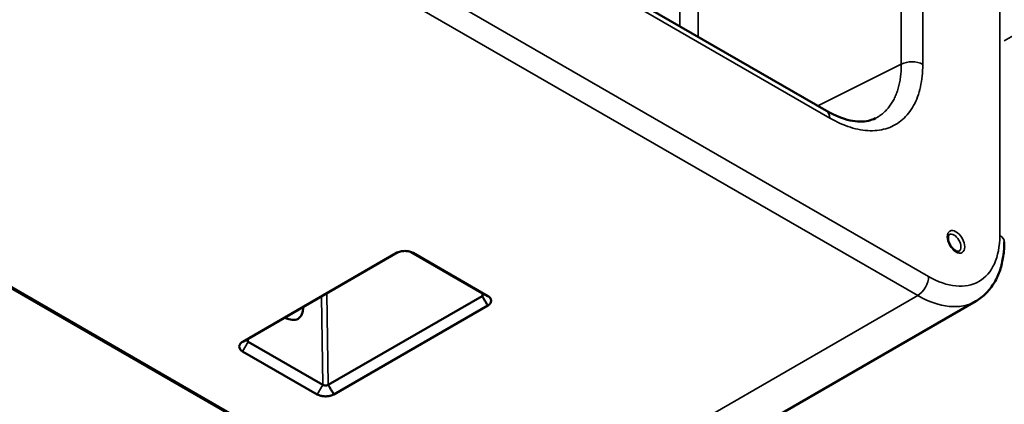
# Model space of a CAD drawing. Header units: millimetres. Extents: x 50 to 3176, y 50 to 2109.
# Tile 60 of 256: x 437 to 565, y 285 to 335. Entities that reach past the tile are written whole.
import ezdxf

# ---------------------------------------------------------------- set-up
doc = ezdxf.new("R2010")
doc.units = ezdxf.units.MM
doc.header["$LTSCALE"] = 10
doc.layers.add('Visible (ISO)', color=7, linetype='Continuous', lineweight=50)
doc.layers.add('Visible Narrow (ISO)', color=7, linetype='Continuous', lineweight=35)

msp = doc.modelspace()

# ---------------------------------------------------------------- linework, layer by layer
at = {"layer": 'Visible (ISO)'}
for p, q in [((268.1744, 397.2329), (495.6353, 265.9083)), ((541.7247, 323.0267), (454.833, 373.1936)), ((466.2996, 293.1822), (486.1834, 304.6692)), ((467.0107, 293.5784), (486.3603, 304.7568)), ((488.067, 304.7826), (497.2389, 299.4872)), ((488.3207, 304.6646), (497.958, 299.1005)), ((497.238, 299.0934), (477.3422, 287.6136)), ((497.9656, 297.8664), (478.0703, 286.3868)), ((503.4353, 265.195), (560.9938, 298.4265)), ((476.6349, 287.6283), (467.0111, 293.1846)), ((475.9154, 286.382), (466.2915, 291.9383))]:
    msp.add_line(p, q, dxfattribs=at)
msp.add_ellipse((471.823, 298.9653), major_axis=(1.625, -2.8146), ratio=0.57735027, start_param=5.48028858, end_param=7.08638672, dxfattribs=at)
for points, knots in [([(541.7247, 323.0267), (542.7853, 322.4144), (543.8314, 322.0029), (545.6668, 321.6122), (546.4759, 321.616), (547.4648, 321.8399), (547.7556, 321.9441), (548.0256, 322.0789)], [0, 0, 0, 0, 0.47245479, 0.47245479, 0.93459426, 0.93459426, 1.15164226, 1.15164226, 1.15164226, 1.15164226]), ([(557.5711, 307.0493), (557.5423, 307.0326), (557.5158, 307.0085), (557.4613, 306.9163), (557.4354, 306.8452), (557.4127, 306.6739), (557.4116, 306.5814), (557.4337, 306.3761), (557.4573, 306.2631), (557.5302, 306.0279), (557.5802, 305.9057), (557.7024, 305.6668), (557.775, 305.5503), (557.934, 305.3377), (558.0204, 305.2417), (558.1942, 305.081), (558.2817, 305.0158), (558.4442, 304.9205), (558.5194, 304.8895), (558.6484, 304.8559), (558.7011, 304.8535), (558.7746, 304.8627), (558.7992, 304.8716), (558.8211, 304.8842)], [5.49778714, 5.49778714, 5.49778714, 5.49778714, 5.81194641, 5.81194641, 6.14155976, 6.14155976, 6.41527966, 6.41527966, 6.69419211, 6.69419211, 6.98115738, 6.98115738, 7.27222948, 7.27222948, 7.56224626, 7.56224626, 7.84611083, 7.84611083, 8.12139231, 8.12139231, 8.40069046, 8.40069046, 8.6393798, 8.6393798, 8.6393798, 8.6393798]), ([(560.9938, 298.4265), (561.4912, 298.7136), (561.9488, 299.0691), (562.7577, 299.8877), (563.1092, 300.3501), (563.7014, 301.3503), (563.9425, 301.8879), (564.3218, 303.0168), (564.4601, 303.6083), (564.6423, 304.8314), (564.6862, 305.4632), (564.6862, 306.1096)], [2.35619449, 2.35619449, 2.35619449, 2.35619449, 2.513274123, 2.513274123, 2.670353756, 2.670353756, 2.827433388, 2.827433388, 2.984513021, 2.984513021, 3.141592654, 3.141592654, 3.141592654, 3.141592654]), ([(486.1837, 304.6694), (486.2513, 304.7093), (486.3269, 304.7449), (486.408, 304.7757), (486.4898, 304.8068), (486.5771, 304.8331), (486.6677, 304.8544), (486.848, 304.8968), (487.0436, 304.9199), (487.2381, 304.921), (487.2469, 304.9211), (487.2557, 304.9211), (487.2644, 304.921), (487.4648, 304.9201), (487.6448, 304.896), (487.7977, 304.8616), (487.8113, 304.8585), (487.8248, 304.8554), (487.8383, 304.8521), (487.9214, 304.8318), (488.0014, 304.8073), (488.0771, 304.7788), (488.1649, 304.7458), (488.2467, 304.7075), (488.3207, 304.6646)], [0.0001675, 0.0001675, 0.0001675, 0.0001675, 0.029312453, 0.029312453, 0.029312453, 0.058677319, 0.058677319, 0.058677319, 0.117081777, 0.117081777, 0.117081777, 0.119721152, 0.119721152, 0.119721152, 0.180406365, 0.180406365, 0.180406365, 0.185798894, 0.185798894, 0.185798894, 0.219187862, 0.219187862, 0.219187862, 0.257972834, 0.257972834, 0.257972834, 0.257972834]), ([(497.2389, 299.4872), (497.265, 299.4716), (497.2881, 299.4541), (497.3277, 299.4167), (497.344, 299.3969), (497.3647, 299.363), (497.3712, 299.3493), (497.3823, 299.3173), (497.3854, 299.2991), (497.3851, 299.2454), (497.3726, 299.2107), (497.323, 299.1459), (497.2855, 299.117), (497.238, 299.0934)], [0.000001, 0.000001, 0.000001, 0.000001, 0.0110722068, 0.0110722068, 0.0221779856, 0.0221779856, 0.0295764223, 0.0295764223, 0.0393603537, 0.0393603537, 0.0586276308, 0.0586276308, 0.0787718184, 0.0787718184, 0.0787718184, 0.0787718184]), ([(497.238, 299.0934), (497.3065, 298.9771), (497.3753, 298.861), (497.5128, 298.6292), (497.5817, 298.5135), (497.7191, 298.2824), (497.7877, 298.167), (497.8925, 297.9902), (497.9287, 297.9289), (497.9652, 297.867)], [0, 0, 0, 0, 0.28393868, 0.28393868, 0.56750915, 0.56750915, 0.8501357, 0.8501357, 1, 1, 1, 1]), ([(497.958, 299.1005), (498.027, 299.0622), (498.0885, 299.0195), (498.1421, 298.9736), (498.1957, 298.9277), (498.2414, 298.8786), (498.2788, 298.8276), (498.2827, 298.8222), (498.2866, 298.8168), (498.2903, 298.8114), (498.3593, 298.7119), (498.3978, 298.6045), (498.4018, 298.4975), (498.4021, 298.4886), (498.4022, 298.4799), (498.4021, 298.4712), (498.4001, 298.3438), (498.3501, 298.2418), (498.3045, 298.1721), (498.2974, 298.1613), (498.29, 298.1505), (498.2822, 298.1399), (498.2487, 298.0943), (498.2086, 298.0503), (498.1623, 298.0086), (498.1056, 297.9573), (498.0397, 297.9096), (497.9652, 297.867)], [0.000001, 0.000001, 0.000001, 0.000001, 0.028744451, 0.028744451, 0.028744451, 0.057535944, 0.057535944, 0.057535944, 0.060558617, 0.060558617, 0.060558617, 0.116227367, 0.116227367, 0.116227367, 0.120841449, 0.120841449, 0.120841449, 0.188793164, 0.188793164, 0.188793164, 0.199351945, 0.199351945, 0.199351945, 0.244542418, 0.244542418, 0.244542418, 0.299986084, 0.299986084, 0.299986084, 0.299986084]), ([(466.2915, 291.9383), (466.1482, 292.018), (466.0374, 292.1163), (465.9624, 292.2226), (465.8889, 292.3268), (465.8489, 292.4398), (465.847, 292.5521), (465.8469, 292.5572), (465.8469, 292.5623), (465.847, 292.5674), (465.8486, 292.6831), (465.8905, 292.7871), (465.9501, 292.8755), (465.9553, 292.8833), (465.9607, 292.891), (465.9664, 292.8987), (466.0024, 292.948), (466.0462, 292.9953), (466.0971, 293.04), (466.1534, 293.0895), (466.2184, 293.1355), (466.291, 293.1773), (466.2939, 293.179), (466.2968, 293.1806), (466.2996, 293.1823)], [0.000001, 0.000001, 0.000001, 0.000001, 0.059678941, 0.059678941, 0.059678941, 0.118118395, 0.118118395, 0.118118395, 0.120770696, 0.120770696, 0.120770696, 0.181466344, 0.181466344, 0.181466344, 0.186813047, 0.186813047, 0.186813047, 0.221036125, 0.221036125, 0.221036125, 0.258921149, 0.258921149, 0.258921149, 0.260411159, 0.260411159, 0.260411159, 0.260411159]), ([(467.0111, 293.1846), (466.9851, 293.1991), (466.962, 293.2147), (466.9225, 293.2483), (466.9062, 293.2662), (466.8855, 293.2978), (466.8789, 293.3109), (466.8677, 293.342), (466.8645, 293.3602), (466.8644, 293.4145), (466.8768, 293.4502), (466.9135, 293.5014), (466.9291, 293.5182), (466.966, 293.55), (466.9871, 293.5649), (467.0107, 293.5784)], [0.000001, 0.000001, 0.000001, 0.000001, 0.0110446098, 0.0110446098, 0.0221249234, 0.0221249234, 0.0295057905, 0.0295057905, 0.0393271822, 0.0393271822, 0.0586425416, 0.0586425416, 0.0686489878, 0.0686489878, 0.0786523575, 0.0786523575, 0.0786523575, 0.0786523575]), ([(477.3422, 287.6136), (477.3161, 287.5991), (477.2873, 287.5859), (477.225, 287.5633), (477.1917, 287.554), (477.1337, 287.5426), (477.1099, 287.5392), (477.0536, 287.5337), (477.0209, 287.5326), (476.9238, 287.5349), (476.8599, 287.5435), (476.7384, 287.5756), (476.6821, 287.5992), (476.6349, 287.6283)], [0.000001, 0.000001, 0.000001, 0.000001, 0.011046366, 0.011046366, 0.0221273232, 0.0221273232, 0.0295117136, 0.0295117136, 0.0393358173, 0.0393358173, 0.0586725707, 0.0586725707, 0.0787210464, 0.0787210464, 0.0787210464, 0.0787210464]), ([(478.0702, 286.3869), (478.0072, 286.4939), (477.9438, 286.6008), (477.8802, 286.7077), (477.8168, 286.8143), (477.7533, 286.921), (477.6897, 287.0276), (477.6263, 287.1341), (477.563, 287.2405), (477.4998, 287.3471), (477.4471, 287.4359), (477.3946, 287.5247), (477.3422, 287.6136)], [0.001008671, 0.001008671, 0.001008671, 0.001008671, 0.262208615, 0.262208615, 0.262208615, 0.522877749, 0.522877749, 0.522877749, 0.783074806, 0.783074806, 0.783074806, 1, 1, 1, 1]), ([(478.0702, 286.3869), (478.0672, 286.3852), (478.0643, 286.3834), (478.0614, 286.3817), (477.998, 286.3437), (477.9278, 286.3097), (477.8525, 286.2798), (477.7733, 286.2483), (477.6886, 286.2215), (477.6003, 286.1994), (477.5872, 286.1961), (477.574, 286.193), (477.5607, 286.1899), (477.3916, 286.1508), (477.2094, 286.1287), (477.0277, 286.1257), (477.0087, 286.1253), (476.99, 286.1252), (476.9716, 286.1253), (476.7562, 286.1264), (476.5829, 286.1538), (476.4615, 286.1798), (476.44, 286.1844), (476.4188, 286.1893), (476.3977, 286.1944), (476.3184, 286.2138), (476.2419, 286.237), (476.1694, 286.2638), (476.0776, 286.2978), (475.9922, 286.3374), (475.9154, 286.382)], [0.000135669, 0.000135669, 0.000135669, 0.000135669, 0.001393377, 0.001393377, 0.001393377, 0.028807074, 0.028807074, 0.028807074, 0.057654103, 0.057654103, 0.057654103, 0.061941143, 0.061941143, 0.061941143, 0.116540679, 0.116540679, 0.116540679, 0.122237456, 0.122237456, 0.122237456, 0.188929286, 0.188929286, 0.188929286, 0.20070765, 0.20070765, 0.20070765, 0.245093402, 0.245093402, 0.245093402, 0.301240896, 0.301240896, 0.301240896, 0.301240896])]:
    msp.add_open_spline(points, degree=3, knots=knots, dxfattribs=at)
at = {"layer": 'Visible Narrow (ISO)'}
for p, q in [((307.4207, 444.5058), (554.908, 301.6189)), ((553.4938, 299.1694), (306.0065, 442.0563)), ((564.1004, 306.9261), (564.1004, 437.5656)), ((551.3742, 329.0751), (551.3742, 426.9595)), ((554.1524, 426.9316), (554.1524, 329.0471)), ((248.448, 408.8249), (495.9353, 265.938)), ((542.1389, 322.1111), (455.2472, 372.2781)), ((564.6862, 332.0916), (597.4937, 351.033)), ((525.134, 344.0861), (525.134, 332.6053)), ((522.7773, 339.2462), (522.7773, 333.966)), ((551.3742, 329.0751), (540.583, 323.6858)), ((488.3207, 304.6646), (488.2389, 304.7086)), ((476.4639, 299.0396), (476.6349, 287.6283)), ((477.3422, 287.6136), (477.1649, 299.4445)), ((495.9353, 265.938), (553.4938, 299.1694)), ((497.2195, 299.4984), (497.238, 299.0934)), ((497.2389, 299.4872), (497.958, 299.1005)), ((467.0111, 293.1846), (466.2915, 291.9383)), ((467.0111, 293.1846), (467.0171, 293.5822)), ((475.9154, 286.382), (476.6349, 287.6283))]:
    msp.add_line(p, q, dxfattribs=at)
for centre, major_axis, start_param, end_param in [((552.7382, 328.2306), (2, 0), 0.78541724, 2.32128759), ((540.7247, 321.2946), (1, 1.7321), 5.49780615, 6.28318531), ((554.908, 312.2333), (6.5, -11.2583), 5.49778714, 7.06858347), ((558.1961, 305.9667), (0.625, -1.0825), 0, 3.14159265), ((562.6862, 306.1096), (2, 0), 0, 0.78539816), ((553.4938, 300.8024), (1, 1.7321), 3.92699082, 5.49778714), ((553.4938, 311.4168), (7.5, -12.9904), 5.49778714, 6.28318531)]:
    msp.add_ellipse(centre, major_axis=major_axis, ratio=0.57735027, start_param=start_param, end_param=end_param, dxfattribs=at)
msp.add_ellipse((558.4436, 306.1096), major_axis=(0.8, -1.3856), ratio=0.57735027, dxfattribs=at)
for points, knots in [([(554.1524, 329.0471), (554.1523, 327.9951), (553.9517, 326.0647), (553.0569, 323.6124), (551.6125, 321.7921), (549.6899, 320.6826), (547.3913, 320.3426), (544.8208, 320.7942), (543.0495, 321.5855), (542.1389, 322.1111)], [0.000006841, 0.000006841, 0.000006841, 0.000006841, 0.142857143, 0.285714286, 0.428571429, 0.571428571, 0.714285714, 0.857142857, 0.999993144, 0.999993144, 0.999993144, 0.999993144]), ([(551.3742, 329.0751), (551.3753, 328.8104), (551.3689, 328.5499), (551.3411, 328.0385), (551.3197, 327.7877), (551.2618, 327.2945), (551.2251, 327.0522), (551.1371, 326.5818), (551.086, 326.3535), (550.9683, 325.9066), (550.9015, 325.6882), (550.7535, 325.2654), (550.6721, 325.0611), (550.4934, 324.6637), (550.3957, 324.4709), (550.1861, 324.1016), (550.0741, 323.9252), (549.8361, 323.5895), (549.7102, 323.4303), (549.445, 323.1297), (549.3057, 322.9884), (549.0145, 322.7243), (548.8625, 322.6015), (548.5712, 322.3927), (548.4336, 322.3039), (548.2047, 322.1717), (548.1159, 322.124), (548.0256, 322.0789)], [0.000000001, 0.000000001, 0.000000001, 0.000000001, 0.041435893, 0.041435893, 0.082855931, 0.082855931, 0.124641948, 0.124641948, 0.16604334, 0.16604334, 0.20802167, 0.20802167, 0.25, 0.25, 0.292775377, 0.292775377, 0.335549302, 0.335549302, 0.378327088, 0.378327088, 0.421104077, 0.421104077, 0.463886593, 0.463886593, 0.5, 0.5, 0.522235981, 0.522235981, 0.522235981, 0.522235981]), ([(467.0107, 293.5784), (466.9456, 293.5421), (466.8806, 293.5059), (466.8158, 293.4698), (466.7508, 293.4336), (466.686, 293.3975), (466.6212, 293.3614), (466.5561, 293.3252), (466.4911, 293.2889), (466.4259, 293.2526), (466.3839, 293.2292), (466.3418, 293.2058), (466.2996, 293.1823)], [0, 0, 0, 0, 0.273439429, 0.273439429, 0.273439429, 0.547217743, 0.547217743, 0.547217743, 0.821934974, 0.821934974, 0.821934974, 0.999032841, 0.999032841, 0.999032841, 0.999032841])]:
    msp.add_open_spline(points, degree=3, knots=knots, dxfattribs=at)
msp.add_open_spline([(486.1837, 304.6694), (486.2024, 304.6798), (486.2211, 304.6902), (486.2397, 304.7006)], degree=3, dxfattribs=at)

doc.saveas('drawing.dxf')
